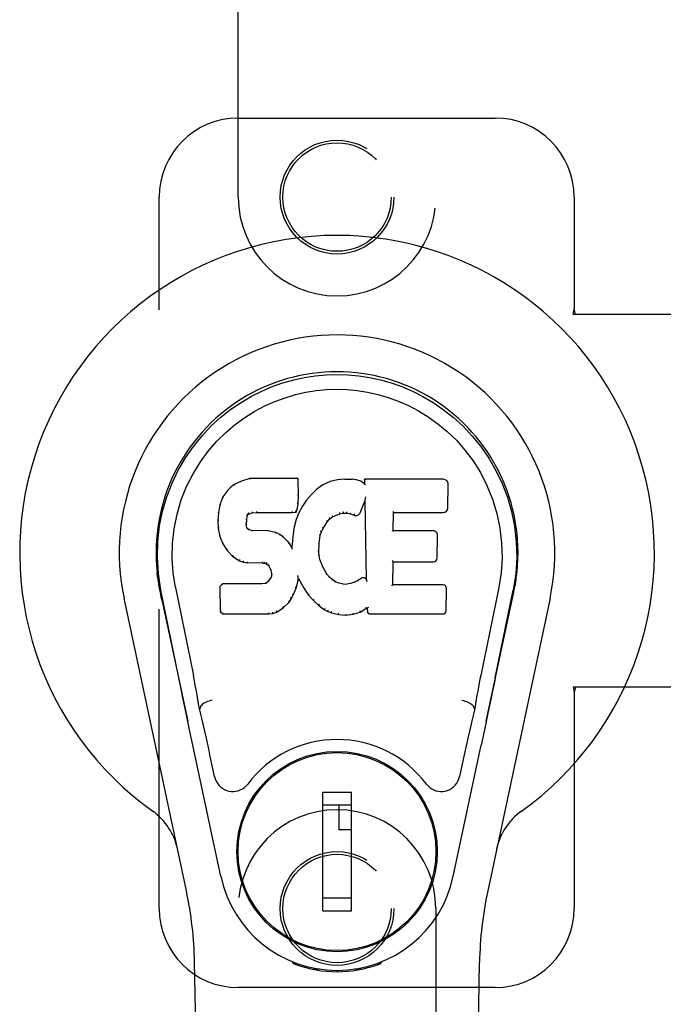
# Model space of a CAD drawing. Header units: inches. Extents: x 0 to 172, y 0 to 111.
# Tile 9 of 23: x 50.62 to 52.66, y 55.35 to 58.47. Entities that reach past the tile are written whole.
import ezdxf

# ---------------------------------------------------------------- set-up
doc = ezdxf.new("R2010")
doc.units = ezdxf.units.IN
doc.header["$LTSCALE"] = 9.468354
doc.header["$MEASUREMENT"] = 0
doc.linetypes.add('HIDDEN', pattern=[0.2, 0.1, -0.1])
doc.layers.add('DOOR_ASSEMBLY_LEFT', color=7, linetype='CONTINUOUS')

msp = doc.modelspace()

# ---------------------------------------------------------------- linework, layer by layer
at = {"layer": 'DOOR_ASSEMBLY_LEFT', "color": 8, "linetype": 'HIDDEN'}
for p, q in [((51.314, 57.9064), (51.314, 59.7639)), ((51.939, 59.7639), (51.939, 57.9064)), ((51.314, 58.1564), (52.1265, 58.1564)), ((51.064, 55.6564), (51.064, 57.9064)), ((52.3765, 57.9064), (52.3765, 57.5533)), ((52.3735, 57.5364), (52.3765, 57.5533)), ((52.3809, 57.5364), (52.3765, 57.5533)), ((52.3735, 57.5364), (52.6944, 57.5364)), ((52.3735, 56.3564), (52.3765, 56.3396)), ((52.6944, 56.3564), (52.3735, 56.3564)), ((52.3809, 56.3564), (52.3765, 56.3396)), ((52.3765, 56.3396), (52.3765, 55.6564)), ((51.314, 53.7989), (51.314, 55.6564)), ((51.939, 55.6564), (51.939, 53.7989)), ((52.1265, 55.4064), (51.314, 55.4064))]:
    msp.add_line(p, q, dxfattribs=at)
at = {"layer": 'DOOR_ASSEMBLY_LEFT', "color": 7, "linetype": 'Continuous'}
for p, q in [((51.2904, 56.9894), (51.2805, 56.9798)), ((51.3015, 56.9971), (51.2904, 56.9894)), ((51.2908, 56.9889), (51.2904, 56.9894)), ((51.3246, 57.0077), (51.3015, 56.9971)), ((51.3018, 56.9965), (51.3015, 56.9971)), ((51.3504, 57.0159), (51.3246, 57.0077)), ((51.3249, 57.0071), (51.3246, 57.0077)), ((51.3505, 57.0153), (51.3504, 57.0159)), ((51.5033, 57.0159), (51.3504, 57.0159)), ((51.5027, 57.0153), (51.5033, 57.0159)), ((51.5045, 56.9611), (51.5033, 57.0159)), ((51.5819, 56.9967), (51.5623, 56.9824)), ((51.6044, 57.0067), (51.5819, 56.9967)), ((51.5823, 56.9962), (51.5819, 56.9967)), ((51.628, 57.0121), (51.6044, 57.0067)), ((51.6046, 57.0061), (51.6044, 57.0067)), ((51.6516, 57.0144), (51.628, 57.0121)), ((51.6281, 57.0115), (51.628, 57.0121)), ((51.6516, 57.0138), (51.6516, 57.0144)), ((51.6516, 57.0144), (51.6756, 57.014)), ((51.6517, 57.0132), (51.6516, 57.0138)), ((51.6755, 57.0134), (51.6756, 57.014)), ((51.6884, 57.012), (51.6756, 57.014)), ((51.6883, 57.0114), (51.6884, 57.012)), ((51.7013, 57.0078), (51.6884, 57.012)), ((51.701, 57.0072), (51.7013, 57.0078)), ((51.7134, 56.9998), (51.7013, 57.0078)), ((51.7131, 57.0138), (51.7134, 56.9998)), ((51.7138, 57.0132), (51.7131, 57.0138)), ((51.9619, 57.0138), (51.7131, 57.0138)), ((51.7134, 56.9998), (51.714, 56.9987)), ((51.9767, 56.9231), (51.978, 56.9974)), ((51.2657, 56.958), (51.256, 56.9334)), ((51.2805, 56.9798), (51.2657, 56.958)), ((51.2663, 56.9577), (51.2657, 56.958)), ((51.281, 56.9794), (51.2805, 56.9798)), ((51.5031, 56.9367), (51.5045, 56.9611)), ((51.5039, 56.9611), (51.5045, 56.9611)), ((51.5452, 56.9661), (51.53, 56.9483)), ((51.5623, 56.9824), (51.5452, 56.9661)), ((51.5456, 56.9656), (51.5452, 56.9661)), ((51.5627, 56.9819), (51.5623, 56.9824)), ((51.7159, 56.9545), (51.7157, 56.9532)), ((51.7161, 56.9559), (51.7159, 56.9545)), ((51.7165, 56.9577), (51.7161, 56.9559)), ((51.7167, 56.9589), (51.7165, 56.9577)), ((51.256, 56.9334), (51.251, 56.9083)), ((51.2566, 56.9332), (51.256, 56.9334)), ((51.5016, 56.9224), (51.5031, 56.9367)), ((51.5025, 56.9367), (51.5031, 56.9367)), ((51.5167, 56.929), (51.5056, 56.9083)), ((51.53, 56.9483), (51.5167, 56.929)), ((51.5172, 56.9287), (51.5167, 56.929)), ((51.5305, 56.9479), (51.53, 56.9483)), ((51.6995, 56.908), (51.7144, 56.9449)), ((51.7149, 56.9477), (51.7144, 56.9449)), ((51.7144, 56.9449), (51.7187, 56.6977)), ((51.7151, 56.9496), (51.715, 56.9491)), ((51.7152, 56.9503), (51.7151, 56.9496)), ((51.7153, 56.951), (51.7152, 56.9503)), ((51.7155, 56.9521), (51.7153, 56.951)), ((51.7157, 56.9532), (51.7155, 56.9521)), ((51.251, 56.9083), (51.2496, 56.8834)), ((51.2516, 56.9082), (51.251, 56.9083)), ((51.3406, 56.8856), (51.3426, 56.8987)), ((51.342, 56.8988), (51.3426, 56.8987)), ((51.3426, 56.8987), (51.3442, 56.902)), ((51.3437, 56.9023), (51.3442, 56.902)), ((51.3442, 56.902), (51.3468, 56.9041)), ((51.3465, 56.9046), (51.3468, 56.9041)), ((51.3468, 56.9041), (51.3581, 56.9075)), ((51.358, 56.9081), (51.3581, 56.9075)), ((51.3581, 56.9075), (51.3715, 56.9086)), ((51.3714, 56.9125), (51.3715, 56.9111)), ((51.3715, 56.9091), (51.3715, 56.9086)), ((51.3715, 56.9086), (51.4844, 56.9086)), ((51.4844, 56.9111), (51.4843, 56.9125)), ((51.4844, 56.9086), (51.4971, 56.9097)), ((51.4844, 56.9091), (51.4844, 56.9086)), ((51.4966, 56.9102), (51.4971, 56.9097)), ((51.5056, 56.9083), (51.497, 56.8865)), ((51.4971, 56.9097), (51.5016, 56.9224)), ((51.501, 56.9225), (51.5016, 56.9224)), ((51.5062, 56.9081), (51.5056, 56.9083)), ((51.6035, 56.8889), (51.6123, 56.8949)), ((51.612, 56.8953), (51.6123, 56.8949)), ((51.6123, 56.8949), (51.6356, 56.9046)), ((51.6355, 56.9051), (51.6356, 56.9046)), ((51.6356, 56.9046), (51.6464, 56.9073)), ((51.6463, 56.9078), (51.6464, 56.9073)), ((51.6464, 56.9073), (51.6573, 56.9071)), ((51.6574, 56.9077), (51.6573, 56.9071)), ((51.6573, 56.9071), (51.6687, 56.9045)), ((51.6689, 56.905), (51.6687, 56.9045)), ((51.6687, 56.9045), (51.6803, 56.9)), ((51.6806, 56.9005), (51.6803, 56.9)), ((51.8043, 56.8513), (51.8053, 56.9085)), ((51.8047, 56.9091), (51.8053, 56.9085)), ((51.8053, 56.9085), (51.9619, 56.9085)), ((51.2496, 56.8834), (51.2508, 56.8584)), ((51.2502, 56.8834), (51.2496, 56.8834)), ((51.3391, 56.8717), (51.3397, 56.8717)), ((51.3396, 56.8656), (51.3402, 56.8657)), ((51.3397, 56.8717), (51.3406, 56.8856)), ((51.3402, 56.8657), (51.3397, 56.8717)), ((51.34, 56.8857), (51.3406, 56.8856)), ((51.3416, 56.8611), (51.3402, 56.8657)), ((51.341, 56.8608), (51.3416, 56.8611)), ((51.3443, 56.8574), (51.3416, 56.8611)), ((51.491, 56.864), (51.4872, 56.8413)), ((51.497, 56.8865), (51.491, 56.864)), ((51.4916, 56.8639), (51.491, 56.864)), ((51.4976, 56.8863), (51.497, 56.8865)), ((51.5824, 56.858), (51.5964, 56.8802)), ((51.5959, 56.8805), (51.5964, 56.8802)), ((51.5964, 56.8802), (51.6035, 56.8889)), ((51.6031, 56.8893), (51.6035, 56.8889)), ((51.2508, 56.8584), (51.2554, 56.8335)), ((51.2514, 56.8584), (51.2508, 56.8584)), ((51.256, 56.8336), (51.2554, 56.8335)), ((51.2554, 56.8335), (51.2647, 56.8098)), ((51.3438, 56.8569), (51.3443, 56.8574)), ((51.3479, 56.8547), (51.3443, 56.8574)), ((51.3477, 56.8541), (51.3479, 56.8547)), ((51.3594, 56.8514), (51.3479, 56.8547)), ((51.3825, 56.8522), (51.3594, 56.8514)), ((51.3594, 56.8508), (51.3594, 56.8514)), ((51.3825, 56.8516), (51.3825, 56.8522)), ((51.4075, 56.8509), (51.3825, 56.8522)), ((51.3825, 56.851), (51.3825, 56.8516)), ((51.4074, 56.8502), (51.4075, 56.8509)), ((51.4326, 56.8453), (51.4075, 56.8509)), ((51.4324, 56.8447), (51.4326, 56.8453)), ((51.4451, 56.8397), (51.4326, 56.8453)), ((51.4448, 56.8391), (51.4451, 56.8397)), ((51.4562, 56.8318), (51.4451, 56.8397)), ((51.4558, 56.8313), (51.4562, 56.8318)), ((51.4743, 56.8136), (51.4562, 56.8318)), ((51.4872, 56.8413), (51.4835, 56.7991)), ((51.4878, 56.8412), (51.4872, 56.8413)), ((51.5699, 56.8107), (51.5734, 56.8362)), ((51.5728, 56.8364), (51.5734, 56.8362)), ((51.5734, 56.8362), (51.5769, 56.8473)), ((51.5764, 56.8476), (51.5769, 56.8473)), ((51.5769, 56.8473), (51.5824, 56.858)), ((51.5819, 56.8583), (51.5824, 56.858)), ((51.8037, 56.8507), (51.8043, 56.8513)), ((51.9309, 56.8513), (51.8043, 56.8513)), ((51.943, 56.7646), (51.9443, 56.8377)), ((51.2652, 56.81), (51.2647, 56.8098)), ((51.2647, 56.8098), (51.2787, 56.7884)), ((51.4739, 56.8132), (51.4743, 56.8136)), ((51.4835, 56.7991), (51.4743, 56.8136)), ((51.484, 56.7972), (51.4835, 56.7991)), ((51.5687, 56.7846), (51.5699, 56.8107)), ((51.5693, 56.8107), (51.5699, 56.8107)), ((51.2792, 56.7888), (51.2787, 56.7884)), ((51.2787, 56.7884), (51.2965, 56.7701)), ((51.2968, 56.7705), (51.2965, 56.7701)), ((51.2965, 56.7701), (51.3179, 56.7562)), ((51.5681, 56.7846), (51.5687, 56.7846)), ((51.5697, 56.7724), (51.5687, 56.7846)), ((51.5691, 56.7723), (51.5697, 56.7724)), ((51.5723, 56.7606), (51.5697, 56.7724)), ((51.3181, 56.7567), (51.3179, 56.7562)), ((51.3179, 56.7562), (51.3305, 56.7516)), ((51.3306, 56.7521), (51.3305, 56.7516)), ((51.3305, 56.7516), (51.3434, 56.7494)), ((51.3435, 56.75), (51.3434, 56.7494)), ((51.3912, 56.749), (51.3434, 56.7494)), ((51.3912, 56.7495), (51.3912, 56.749)), ((51.3912, 56.749), (51.3976, 56.7483)), ((51.3977, 56.7489), (51.3976, 56.7483)), ((51.3976, 56.7483), (51.4027, 56.7466)), ((51.4029, 56.7471), (51.4027, 56.7466)), ((51.4027, 56.7466), (51.4071, 56.7433)), ((51.4075, 56.7437), (51.4071, 56.7433)), ((51.4071, 56.7433), (51.4111, 56.7387)), ((51.4116, 56.739), (51.4111, 56.7387)), ((51.4111, 56.7387), (51.4169, 56.727)), ((51.5718, 56.7604), (51.5723, 56.7606)), ((51.5818, 56.7366), (51.5723, 56.7606)), ((51.5812, 56.7363), (51.5818, 56.7366)), ((51.5942, 56.7142), (51.5818, 56.7366)), ((51.8025, 56.6797), (51.8038, 56.7527)), ((51.8033, 56.7533), (51.8038, 56.7527)), ((51.8038, 56.7527), (51.9309, 56.7527)), ((51.4175, 56.7271), (51.4169, 56.727)), ((51.4169, 56.727), (51.4193, 56.7137)), ((51.4188, 56.7079), (51.417, 56.7026)), ((51.4193, 56.7137), (51.4188, 56.7079)), ((51.4194, 56.7077), (51.4188, 56.7079)), ((51.4199, 56.7137), (51.4193, 56.7137)), ((51.5026, 56.7088), (51.5024, 56.7098)), ((51.5028, 56.7081), (51.5026, 56.7088)), ((51.5029, 56.7074), (51.5028, 56.7081)), ((51.503, 56.7068), (51.5029, 56.7074)), ((51.5032, 56.7062), (51.503, 56.7068)), ((51.5033, 56.7056), (51.5032, 56.7062)), ((51.5034, 56.7048), (51.5033, 56.7056)), ((51.5937, 56.7139), (51.5942, 56.7142)), ((51.6021, 56.7049), (51.5942, 56.7142)), ((51.6016, 56.7045), (51.6021, 56.7049)), ((51.6114, 56.6965), (51.6021, 56.7049)), ((51.0629, 56.6808), (51.0624, 56.6836)), ((51.0625, 56.6835), (51.0639, 56.6764)), ((51.065, 56.6699), (51.0629, 56.6808)), ((51.2637, 56.6828), (51.2557, 56.6747)), ((51.2557, 56.6747), (51.2571, 56.5954)), ((51.2563, 56.6745), (51.2557, 56.6747)), ((51.3254, 56.6834), (51.2637, 56.6828)), ((51.2639, 56.6822), (51.2637, 56.6828)), ((51.3861, 56.6837), (51.3254, 56.6834)), ((51.3254, 56.6828), (51.3254, 56.6834)), ((51.3254, 56.6828), (51.3254, 56.6822)), ((51.3997, 56.6848), (51.3861, 56.6837)), ((51.3861, 56.683), (51.3861, 56.6837)), ((51.3861, 56.683), (51.3862, 56.6825)), ((51.4042, 56.6872), (51.3997, 56.6848)), ((51.3999, 56.6841), (51.3997, 56.6848)), ((51.4087, 56.6916), (51.4042, 56.6872)), ((51.4046, 56.6867), (51.4042, 56.6872)), ((51.417, 56.7026), (51.4087, 56.6916)), ((51.4092, 56.6912), (51.4087, 56.6916)), ((51.4175, 56.7023), (51.417, 56.7026)), ((51.4968, 56.6701), (51.5037, 56.694)), ((51.5031, 56.6941), (51.5037, 56.694)), ((51.5037, 56.694), (51.5042, 56.7)), ((51.5042, 56.7), (51.5038, 56.7019)), ((51.5042, 56.7), (51.5234, 56.666)), ((51.611, 56.696), (51.6114, 56.6965)), ((51.6216, 56.6896), (51.6114, 56.6965)), ((51.6213, 56.6891), (51.6216, 56.6896)), ((51.6327, 56.6852), (51.6216, 56.6896)), ((51.6326, 56.6846), (51.6327, 56.6852)), ((51.6449, 56.683), (51.6327, 56.6852)), ((51.6449, 56.6824), (51.6449, 56.683)), ((51.6449, 56.683), (51.6573, 56.6825)), ((51.6694, 56.6844), (51.6573, 56.6825)), ((51.6574, 56.6819), (51.6573, 56.6825)), ((51.6813, 56.6882), (51.6694, 56.6844)), ((51.6695, 56.6837), (51.6694, 56.6844)), ((51.6927, 56.6934), (51.6813, 56.6882)), ((51.6816, 56.6876), (51.6813, 56.6882)), ((51.7031, 56.7006), (51.6927, 56.6934)), ((51.693, 56.6929), (51.6927, 56.6934)), ((51.7034, 56.7001), (51.7031, 56.7006)), ((51.7187, 56.6977), (51.7187, 56.6976)), ((51.7193, 56.6956), (51.7187, 56.6976)), ((51.7214, 56.6901), (51.7207, 56.6923)), ((51.8019, 56.6791), (51.8025, 56.6797)), ((51.9625, 56.6797), (51.8025, 56.6797)), ((52.1881, 56.6702), (52.1905, 56.6836)), ((52.1905, 56.6836), (52.1891, 56.6764)), ((51.0656, 56.6668), (51.065, 56.6699)), ((51.0662, 56.6637), (51.0656, 56.6668)), ((51.0675, 56.6571), (51.0662, 56.6637)), ((51.0706, 56.6424), (51.0675, 56.6571)), ((51.126, 56.386), (51.0695, 56.6629)), ((51.115, 56.6721), (51.172, 56.3931)), ((51.4818, 56.6361), (51.4876, 56.6473)), ((51.4871, 56.6475), (51.4876, 56.6473)), ((51.4876, 56.6473), (51.4968, 56.6701)), ((51.4963, 56.6703), (51.4968, 56.6701)), ((51.5239, 56.6663), (51.5234, 56.666)), ((51.5234, 56.666), (51.5366, 56.6472)), ((51.537, 56.6476), (51.5366, 56.6472)), ((51.5366, 56.6472), (51.5519, 56.6303)), ((51.9716, 56.597), (51.9729, 56.6691)), ((52.138, 56.6721), (52.081, 56.3931)), ((52.127, 56.386), (52.1835, 56.6629)), ((52.1824, 56.6424), (52.1854, 56.6571)), ((52.1854, 56.6571), (52.187, 56.6649)), ((52.187, 56.6649), (52.1875, 56.6676)), ((52.1875, 56.6676), (52.1881, 56.6702)), ((51.15, 55.7119), (50.9526, 56.6378)), ((51.0726, 56.6329), (51.0706, 56.6424)), ((51.0726, 56.6329), (51.1545, 56.2486)), ((51.4566, 56.6082), (51.4745, 56.6255)), ((51.474, 56.6259), (51.4745, 56.6255)), ((51.4745, 56.6255), (51.4818, 56.6361)), ((51.4813, 56.6364), (51.4818, 56.6361)), ((51.5523, 56.6307), (51.5519, 56.6303)), ((51.5519, 56.6303), (51.5689, 56.6152)), ((51.5693, 56.6156), (51.5689, 56.6152)), ((51.5689, 56.6152), (51.5872, 56.6012)), ((52.0985, 56.2486), (52.1803, 56.6329)), ((52.3003, 56.6378), (52.103, 55.7119)), ((52.1804, 56.6329), (52.1824, 56.6424)), ((51.2577, 56.5957), (51.2571, 56.5954)), ((51.2571, 56.5954), (51.2647, 56.588)), ((51.2649, 56.5886), (51.2647, 56.588)), ((51.2647, 56.588), (51.4109, 56.588)), ((51.4108, 56.5906), (51.4107, 56.592)), ((51.4108, 56.5886), (51.4109, 56.588)), ((51.4109, 56.588), (51.4236, 56.5897)), ((51.4235, 56.5903), (51.4236, 56.5897)), ((51.4236, 56.5897), (51.4358, 56.594)), ((51.4355, 56.5945), (51.4358, 56.594)), ((51.4358, 56.594), (51.4566, 56.6082)), ((51.4563, 56.6087), (51.4566, 56.6082)), ((51.5875, 56.6017), (51.5872, 56.6012)), ((51.5872, 56.6012), (51.5977, 56.5959)), ((51.5979, 56.5964), (51.5977, 56.5959)), ((51.5977, 56.5959), (51.6087, 56.5921)), ((51.6089, 56.5926), (51.6087, 56.5921)), ((51.6087, 56.5921), (51.631, 56.5865)), ((51.6311, 56.587), (51.631, 56.5865)), ((51.631, 56.5865), (51.6539, 56.5839)), ((51.6539, 56.5878), (51.6539, 56.5845)), ((51.6539, 56.5839), (51.677, 56.5871)), ((51.6539, 56.5845), (51.6539, 56.5839)), ((51.6769, 56.5876), (51.677, 56.5871)), ((51.677, 56.5871), (51.6992, 56.594)), ((51.6989, 56.5945), (51.6992, 56.594)), ((51.6992, 56.594), (51.7178, 56.6051)), ((51.7176, 56.6057), (51.7178, 56.6051)), ((51.7178, 56.6051), (51.7222, 56.6051)), ((51.7227, 56.6057), (51.7222, 56.6051)), ((51.7222, 56.6051), (51.7223, 56.597)), ((51.7314, 56.588), (51.9625, 56.588)), ((51.1931, 56.2893), (51.191, 56.2889)), ((52.0599, 56.2893), (52.0619, 56.2889)), ((52.0928, 56.2215), (52.0825, 56.1729)), ((51.2588, 55.7582), (51.1705, 56.1729)), ((51.9942, 55.7582), (52.0825, 56.1729)), ((51.2392, 56.0735), (51.2245, 56.1426)), ((51.4788, 56.1167), (51.4788, 56.1123)), ((51.7741, 56.1167), (51.7741, 56.1123)), ((52.0285, 56.1426), (52.0138, 56.0735)), ((51.5812, 55.6496), (51.5812, 56.0236)), ((51.6718, 56.0236), (51.5812, 56.0236)), ((51.6718, 55.6496), (51.6718, 56.0236)), ((51.3464, 55.9842), (51.3507, 55.9842)), ((51.5812, 55.9842), (51.6718, 55.9842)), ((51.6324, 55.9842), (51.6324, 55.9055)), ((51.9022, 55.9842), (51.9066, 55.9842)), ((51.6718, 55.9055), (51.6324, 55.9055)), ((51.3464, 55.6889), (51.3507, 55.6889)), ((51.6718, 55.6889), (51.5812, 55.6889)), ((51.9022, 55.6889), (51.9066, 55.6889)), ((51.5812, 55.6496), (51.6718, 55.6496)), ((51.4788, 55.5565), (51.4788, 55.5608)), ((51.7741, 55.5565), (51.7741, 55.5608)), ((51.248, 51.347), (51.1757, 55.4863)), ((51.4877, 55.483), (51.485, 55.4886)), ((51.4913, 55.4861), (51.4912, 55.4815)), ((51.5718, 55.4649), (51.5508, 55.4645)), ((51.6265, 55.4606), (51.6265, 55.4566)), ((51.7021, 55.4645), (51.6812, 55.4649)), ((51.7617, 55.4861), (51.7617, 55.4815)), ((51.768, 55.4886), (51.7652, 55.483)), ((52.005, 51.347), (52.0772, 55.4863))]:
    msp.add_line(p, q, dxfattribs=at)
for points in [[(51.0695, 56.6628), (51.0613, 56.7155), (51.0581, 56.7672), (51.0595, 56.8175), (51.0651, 56.8662), (51.0747, 56.9134), (51.088, 56.9588), (51.1046, 57.002), (51.1243, 57.043), (51.1469, 57.0818), (51.172, 57.1181), (51.1994, 57.1518), (51.2286, 57.1826), (51.2592, 57.2105), (51.2908, 57.2354), (51.323, 57.2573), (51.3556, 57.2764), (51.3885, 57.2929), (51.4217, 57.3069), (51.4554, 57.3187), (51.4893, 57.3282), (51.5231, 57.3356), (51.5572, 57.3408), (51.5918, 57.344), (51.6265, 57.3451)], [(51.6265, 57.3451), (51.6607, 57.344), (51.6951, 57.3409), (51.7294, 57.3357), (51.7637, 57.3283), (51.7975, 57.3187), (51.8312, 57.3069), (51.8648, 57.2927), (51.898, 57.276), (51.9306, 57.2569), (51.9627, 57.235), (51.9946, 57.2098), (52.0253, 57.1816), (52.0544, 57.1508), (52.0816, 57.1172), (52.1067, 57.0807), (52.1293, 57.0417), (52.149, 57.0004), (52.1656, 56.957), (52.1786, 56.912), (52.188, 56.8652), (52.1936, 56.8165), (52.1949, 56.7663), (52.1916, 56.7149), (52.1835, 56.6628)], [(51.115, 56.6721), (51.1077, 56.7178), (51.1046, 56.7639), (51.1056, 56.8106), (51.1107, 56.8573), (51.1202, 56.9036), (51.1337, 56.9486), (51.1507, 56.9913), (51.171, 57.0316), (51.194, 57.0688), (51.2192, 57.103), (51.2461, 57.134), (51.2745, 57.162), (51.3041, 57.1871), (51.3346, 57.2093), (51.3659, 57.2289), (51.3978, 57.2458), (51.4299, 57.2601), (51.4623, 57.272), (51.4949, 57.2817), (51.5276, 57.2891), (51.5602, 57.2943), (51.5928, 57.2974), (51.6254, 57.2985), (51.6579, 57.2976), (51.6904, 57.2946), (51.7228, 57.2896), (51.7553, 57.2824), (51.7877, 57.273), (51.8201, 57.2613), (51.8521, 57.2472), (51.8837, 57.2308), (51.9148, 57.2117), (51.9454, 57.1898), (51.9752, 57.165), (52.0039, 57.1372), (52.0311, 57.1063), (52.0567, 57.0722), (52.0801, 57.0349), (52.1008, 56.9943), (52.1184, 56.9511), (52.1321, 56.9062), (52.1418, 56.8598)], [(51.2908, 56.9889), (51.291, 56.989), (51.2911, 56.989), (51.2913, 56.989), (51.2915, 56.989), (51.2917, 56.9889), (51.292, 56.9887)], [(51.3019, 56.9965), (51.302, 56.9966), (51.3021, 56.9966), (51.3022, 56.9965), (51.3024, 56.9965), (51.3026, 56.9964), (51.3028, 56.9962)], [(51.3249, 57.0071), (51.325, 57.0071), (51.3251, 57.0071), (51.3252, 57.007), (51.3253, 57.0069), (51.3254, 57.0068), (51.3256, 57.0066)], [(51.3505, 57.0153), (51.3505, 57.0153), (51.3506, 57.0152), (51.3506, 57.0151), (51.3507, 57.015), (51.3507, 57.0149), (51.3508, 57.0147)], [(51.5021, 57.0153), (51.502, 57.0153), (51.5017, 57.0152), (51.5015, 57.0151), (51.5013, 57.015), (51.501, 57.0149), (51.5008, 57.0147)], [(51.5832, 56.9959), (51.583, 56.996), (51.5828, 56.9962), (51.5826, 56.9962), (51.5825, 56.9962), (51.5824, 56.9962), (51.5822, 56.9962)], [(51.6052, 57.0056), (51.6051, 57.0058), (51.605, 57.0059), (51.6049, 57.006), (51.6048, 57.006), (51.6047, 57.0061), (51.6046, 57.0061)], [(51.6284, 57.0109), (51.6284, 57.0111), (51.6283, 57.0112), (51.6283, 57.0113), (51.6282, 57.0114), (51.6282, 57.0114), (51.6281, 57.0115)], [(51.6754, 57.0128), (51.6754, 57.0129), (51.6754, 57.0131), (51.6755, 57.0132), (51.6755, 57.0133), (51.6755, 57.0133), (51.6755, 57.0134)], [(51.6878, 57.0109), (51.6879, 57.011), (51.688, 57.0111), (51.6881, 57.0113), (51.6881, 57.0113), (51.6882, 57.0114), (51.6883, 57.0114)], [(51.7002, 57.0068), (51.7003, 57.0069), (51.7005, 57.0071), (51.7006, 57.0072), (51.7008, 57.0072), (51.7009, 57.0072), (51.701, 57.0072)], [(51.7158, 57.0126), (51.7155, 57.0128), (51.7153, 57.0129), (51.715, 57.013), (51.7148, 57.0131), (51.7146, 57.0132), (51.7144, 57.0132)], [(51.716, 56.9963), (51.7157, 56.9968), (51.7155, 56.9972), (51.7152, 56.9976), (51.7149, 56.9979), (51.7147, 56.9982), (51.7144, 56.9984)], [(51.2663, 56.9578), (51.2665, 56.958), (51.2667, 56.9581), (51.267, 56.9582), (51.2673, 56.9582), (51.2677, 56.9582), (51.268, 56.9582)], [(51.281, 56.9795), (51.2812, 56.9796), (51.2814, 56.9797), (51.2816, 56.9797), (51.2819, 56.9797), (51.2822, 56.9796), (51.2824, 56.9795)], [(51.5039, 56.9611), (51.5038, 56.9615), (51.5036, 56.9618), (51.5033, 56.9621), (51.5029, 56.9623), (51.5024, 56.9625), (51.5019, 56.9625)], [(51.5471, 56.9657), (51.5468, 56.9658), (51.5465, 56.9658), (51.5463, 56.9659), (51.546, 56.9658), (51.5458, 56.9658), (51.5456, 56.9656)], [(51.5639, 56.9818), (51.5636, 56.982), (51.5634, 56.982), (51.5632, 56.9821), (51.563, 56.9821), (51.5628, 56.982), (51.5627, 56.9819)], [(51.2567, 56.9332), (51.2568, 56.9335), (51.2571, 56.9337), (51.2574, 56.9339), (51.2577, 56.934), (51.2581, 56.934), (51.2585, 56.934)], [(51.501, 56.9226), (51.5009, 56.923), (51.5008, 56.9234), (51.5005, 56.9237), (51.5001, 56.924), (51.4996, 56.9242), (51.499, 56.9243)], [(51.5025, 56.9367), (51.5025, 56.9371), (51.5023, 56.9375), (51.502, 56.9378), (51.5016, 56.938), (51.5011, 56.9382), (51.5006, 56.9382)], [(51.5189, 56.929), (51.5185, 56.9291), (51.5182, 56.9292), (51.5179, 56.9291), (51.5176, 56.929), (51.5174, 56.9289), (51.5172, 56.9287)], [(51.532, 56.9481), (51.5317, 56.9482), (51.5314, 56.9482), (51.5312, 56.9482), (51.5309, 56.9482), (51.5307, 56.9481), (51.5305, 56.9479)], [(51.715, 56.9491), (51.715, 56.9489), (51.715, 56.9487), (51.7149, 56.9486)], [(51.7149, 56.9486), (51.7149, 56.9483), (51.7149, 56.9481), (51.7149, 56.948)], [(51.2516, 56.9083), (51.2517, 56.9086), (51.252, 56.9089), (51.2523, 56.9091), (51.2527, 56.9092), (51.2531, 56.9093), (51.2536, 56.9093)], [(51.3401, 56.9008), (51.3406, 56.9007), (51.3411, 56.9004), (51.3415, 56.9001), (51.3418, 56.8998), (51.342, 56.8994), (51.342, 56.899)], [(51.3421, 56.905), (51.3427, 56.9047), (51.3432, 56.9043), (51.3435, 56.9038), (51.3438, 56.9034), (51.3439, 56.9029), (51.3438, 56.9025)], [(51.3455, 56.9078), (51.3459, 56.9074), (51.3461, 56.907), (51.3464, 56.9065), (51.3466, 56.9061), (51.3467, 56.9056), (51.3467, 56.9052), (51.3467, 56.9049), (51.3466, 56.9047)], [(51.3576, 56.9114), (51.3578, 56.911), (51.3579, 56.9105), (51.358, 56.91), (51.3581, 56.9095), (51.3581, 56.909), (51.3581, 56.9085), (51.3581, 56.9082), (51.358, 56.9081)], [(51.3715, 56.9111), (51.3715, 56.9106), (51.3715, 56.9101), (51.3715, 56.9097), (51.3715, 56.9094), (51.3715, 56.9092), (51.3715, 56.9091)], [(51.4844, 56.9091), (51.4844, 56.9092), (51.4844, 56.9094), (51.4844, 56.9097), (51.4844, 56.9101), (51.4844, 56.9106), (51.4844, 56.9111)], [(51.4967, 56.9105), (51.4968, 56.9108), (51.4967, 56.9111), (51.4966, 56.9115), (51.4964, 56.9119), (51.4962, 56.9123), (51.4959, 56.9127), (51.4956, 56.9131), (51.4952, 56.9134)], [(51.5079, 56.9086), (51.5076, 56.9087), (51.5072, 56.9087), (51.5069, 56.9086), (51.5066, 56.9085), (51.5063, 56.9083), (51.5061, 56.908)], [(51.6031, 56.8894), (51.6033, 56.8896), (51.6033, 56.89), (51.6032, 56.8903), (51.6031, 56.8907), (51.6028, 56.8911), (51.6025, 56.8915), (51.6021, 56.8919), (51.6017, 56.8921)], [(51.612, 56.8954), (51.6122, 56.8956), (51.6122, 56.8959), (51.6122, 56.8963), (51.6121, 56.8967), (51.6119, 56.8972), (51.6117, 56.8976), (51.6114, 56.8981), (51.611, 56.8985)], [(51.6355, 56.9051), (51.6356, 56.9052), (51.6357, 56.9055), (51.6357, 56.9059), (51.6356, 56.9063), (51.6355, 56.9068), (51.6353, 56.9074), (51.6351, 56.9079), (51.6348, 56.9084)], [(51.6464, 56.9078), (51.6464, 56.9079), (51.6464, 56.9082), (51.6464, 56.9085), (51.6464, 56.909), (51.6464, 56.9095), (51.6463, 56.9101), (51.6462, 56.9107), (51.6461, 56.9112)], [(51.6574, 56.9077), (51.6573, 56.9078), (51.6573, 56.908), (51.6573, 56.9084), (51.6573, 56.9088), (51.6573, 56.9094), (51.6574, 56.91), (51.6575, 56.9105), (51.6576, 56.911)], [(51.6689, 56.905), (51.6687, 56.9051), (51.6687, 56.9054), (51.6687, 56.9058), (51.6687, 56.9062), (51.6688, 56.9067), (51.669, 56.9073), (51.6692, 56.9078), (51.6695, 56.9083)], [(51.6813, 56.9037), (51.681, 56.9033), (51.6808, 56.9028), (51.6806, 56.9023), (51.6804, 56.9018), (51.6803, 56.9013), (51.6803, 56.9009), (51.6804, 56.9006), (51.6806, 56.9005)], [(51.8027, 56.9124), (51.803, 56.9122), (51.8032, 56.912), (51.8035, 56.9118), (51.8037, 56.9115), (51.8039, 56.9113), (51.8041, 56.911)], [(51.8041, 56.911), (51.8043, 56.9108), (51.8044, 56.9105), (51.8045, 56.9103), (51.8046, 56.91), (51.8047, 56.9098), (51.8047, 56.9097)], [(51.2502, 56.8834), (51.2503, 56.8838), (51.2505, 56.8841), (51.2508, 56.8843), (51.2512, 56.8845), (51.2517, 56.8847), (51.2521, 56.8847)], [(51.3372, 56.873), (51.3376, 56.873), (51.3381, 56.8728), (51.3385, 56.8726), (51.3388, 56.8724), (51.339, 56.872), (51.3391, 56.8716)], [(51.3376, 56.8666), (51.338, 56.8666), (51.3385, 56.8666), (51.3388, 56.8664), (51.3391, 56.8662), (51.3394, 56.866), (51.3395, 56.8657)], [(51.338, 56.8873), (51.3385, 56.8872), (51.339, 56.887), (51.3394, 56.8868), (51.3397, 56.8864), (51.3399, 56.8861), (51.34, 56.8856)], [(51.3392, 56.8613), (51.3396, 56.8614), (51.3399, 56.8614), (51.3402, 56.8613), (51.3405, 56.8612), (51.3407, 56.8611), (51.3409, 56.8609)], [(51.4936, 56.8648), (51.4931, 56.8648), (51.4927, 56.8648), (51.4923, 56.8646), (51.492, 56.8644), (51.4918, 56.8642), (51.4916, 56.8638)], [(51.4995, 56.887), (51.499, 56.8871), (51.4987, 56.887), (51.4983, 56.8869), (51.498, 56.8868), (51.4977, 56.8865), (51.4976, 56.8862)], [(51.5819, 56.8584), (51.582, 56.8588), (51.5819, 56.8592), (51.5817, 56.8597), (51.5813, 56.8601), (51.5808, 56.8604), (51.5802, 56.8607)], [(51.5959, 56.8805), (51.596, 56.8808), (51.596, 56.8812), (51.5959, 56.8815), (51.5957, 56.8819), (51.5954, 56.8822), (51.5951, 56.8826), (51.5947, 56.8828), (51.5943, 56.883)], [(51.2514, 56.8585), (51.2515, 56.8588), (51.2517, 56.8592), (51.252, 56.8595), (51.2524, 56.8598), (51.2529, 56.8599), (51.2534, 56.86)], [(51.256, 56.8337), (51.256, 56.8341), (51.2562, 56.8345), (51.2564, 56.8349), (51.2568, 56.8352), (51.2573, 56.8354), (51.2579, 56.8355)], [(51.3424, 56.8569), (51.3427, 56.857), (51.3429, 56.8571), (51.3432, 56.8571), (51.3434, 56.8571), (51.3436, 56.8571), (51.3437, 56.857)], [(51.3468, 56.8537), (51.3469, 56.8538), (51.3471, 56.854), (51.3472, 56.854), (51.3474, 56.8541), (51.3475, 56.8541), (51.3476, 56.8541)], [(51.3591, 56.8502), (51.3592, 56.8504), (51.3592, 56.8505), (51.3592, 56.8506), (51.3593, 56.8507), (51.3593, 56.8508), (51.3594, 56.8508)], [(51.4072, 56.8497), (51.4072, 56.8498), (51.4072, 56.85), (51.4073, 56.8501), (51.4073, 56.8502), (51.4074, 56.8502), (51.4074, 56.8502)], [(51.4318, 56.8442), (51.4319, 56.8444), (51.432, 56.8446), (51.4321, 56.8447), (51.4322, 56.8447), (51.4323, 56.8447), (51.4324, 56.8447)], [(51.4438, 56.8388), (51.4441, 56.839), (51.4443, 56.8391), (51.4444, 56.8391), (51.4445, 56.8392), (51.4447, 56.8392), (51.4448, 56.8391)], [(51.4545, 56.8312), (51.4547, 56.8313), (51.455, 56.8314), (51.4552, 56.8314), (51.4554, 56.8315), (51.4556, 56.8314), (51.4557, 56.8314)], [(51.4897, 56.8423), (51.4892, 56.8423), (51.4888, 56.8422), (51.4884, 56.842), (51.4881, 56.8418), (51.4879, 56.8415), (51.4877, 56.8411)], [(51.5728, 56.8364), (51.5728, 56.8368), (51.5726, 56.8372), (51.5723, 56.8375), (51.5719, 56.8378), (51.5714, 56.838), (51.5709, 56.8382)], [(51.5764, 56.8476), (51.5764, 56.848), (51.5763, 56.8485), (51.576, 56.8489), (51.5756, 56.8492), (51.5751, 56.8495), (51.5746, 56.8497)], [(51.8017, 56.85), (51.8019, 56.8502), (51.8022, 56.8504), (51.8024, 56.8505), (51.8026, 56.8505), (51.8028, 56.8506), (51.803, 56.8506)], [(52.1418, 56.8598), (52.1472, 56.8124), (52.1484, 56.7648), (52.1453, 56.7181), (52.138, 56.6721)], [(51.2652, 56.8101), (51.2652, 56.8105), (51.2653, 56.811), (51.2655, 56.8114), (51.2659, 56.8118), (51.2664, 56.8121), (51.267, 56.8123)], [(51.4723, 56.8133), (51.4726, 56.8134), (51.4729, 56.8135), (51.4732, 56.8135), (51.4734, 56.8134), (51.4736, 56.8134), (51.4738, 56.8132)], [(51.5693, 56.8107), (51.5692, 56.8111), (51.569, 56.8115), (51.5687, 56.8118), (51.5683, 56.812), (51.5678, 56.8122), (51.5673, 56.8122)], [(51.2791, 56.7888), (51.279, 56.7891), (51.279, 56.7894), (51.2791, 56.7898), (51.2793, 56.7902), (51.2796, 56.7905), (51.2799, 56.7909), (51.2803, 56.7911), (51.2807, 56.7914)], [(51.2968, 56.7706), (51.2967, 56.7708), (51.2966, 56.7712), (51.2967, 56.7715), (51.2968, 56.772), (51.297, 56.7724), (51.2973, 56.7728), (51.2977, 56.7732), (51.2981, 56.7735)], [(51.4854, 56.7926), (51.4849, 56.7945), (51.4847, 56.7954), (51.4844, 56.7961), (51.4842, 56.7967), (51.4841, 56.7971)], [(51.5681, 56.7846), (51.568, 56.785), (51.5678, 56.7853), (51.5675, 56.7855), (51.5671, 56.7857), (51.5666, 56.7859), (51.5661, 56.7859)], [(51.5691, 56.7724), (51.569, 56.7727), (51.5687, 56.773), (51.5684, 56.7732), (51.568, 56.7733), (51.5676, 56.7734), (51.5672, 56.7734)], [(51.3181, 56.7568), (51.318, 56.7569), (51.3179, 56.7572), (51.3179, 56.7576), (51.318, 56.7581), (51.3182, 56.7586), (51.3184, 56.759), (51.3187, 56.7595), (51.319, 56.7599)], [(51.3306, 56.7521), (51.3305, 56.7523), (51.3305, 56.7525), (51.3305, 56.7529), (51.3305, 56.7533), (51.3306, 56.7539), (51.3307, 56.7544), (51.3309, 56.755), (51.3312, 56.7554)], [(51.3435, 56.75), (51.3435, 56.7501), (51.3434, 56.7503), (51.3434, 56.7506), (51.3434, 56.7511), (51.3435, 56.7516), (51.3435, 56.7522), (51.3436, 56.7528), (51.3437, 56.7533)], [(51.3912, 56.7495), (51.3912, 56.7496), (51.3912, 56.7498), (51.3912, 56.7502), (51.3912, 56.7506), (51.3912, 56.7512), (51.3913, 56.7518), (51.3913, 56.7523), (51.3913, 56.7529)], [(51.3977, 56.7489), (51.3976, 56.749), (51.3976, 56.7492), (51.3976, 56.7496), (51.3976, 56.7501), (51.3977, 56.7506), (51.3978, 56.7512), (51.398, 56.7517), (51.3981, 56.7522)], [(51.4029, 56.7472), (51.4028, 56.7474), (51.4027, 56.7477), (51.4027, 56.7481), (51.4028, 56.7485), (51.403, 56.749), (51.4033, 56.7495), (51.4035, 56.7499), (51.4039, 56.7503)], [(51.4076, 56.7437), (51.4074, 56.744), (51.4073, 56.7444), (51.4074, 56.7448), (51.4076, 56.7451), (51.4078, 56.7455), (51.4081, 56.7459), (51.4085, 56.7463), (51.4089, 56.7465)], [(51.4115, 56.7391), (51.4114, 56.7395), (51.4115, 56.74), (51.4118, 56.7404), (51.4121, 56.7408), (51.4126, 56.7412), (51.4132, 56.7415)], [(51.5717, 56.7605), (51.5716, 56.7607), (51.5713, 56.7609), (51.571, 56.7611), (51.5707, 56.7612), (51.5703, 56.7612), (51.5699, 56.7612)], [(51.5812, 56.7364), (51.581, 56.7366), (51.5808, 56.7367), (51.5805, 56.7369), (51.5802, 56.7369), (51.5798, 56.7369), (51.5794, 56.7368)], [(51.8013, 56.7567), (51.8015, 56.7565), (51.8018, 56.7562), (51.802, 56.756), (51.8023, 56.7558), (51.8025, 56.7555), (51.8027, 56.7553)], [(51.8027, 56.7553), (51.8028, 56.755), (51.803, 56.7548), (51.8031, 56.7545), (51.8032, 56.7543), (51.8032, 56.7541), (51.8032, 56.7539)], [(51.0624, 56.6836), (51.0613, 56.6899), (51.0603, 56.6962), (51.0593, 56.7025), (51.0585, 56.7087), (51.0577, 56.7149), (51.057, 56.7211)], [(51.4175, 56.7273), (51.4175, 56.7277), (51.4177, 56.7281), (51.418, 56.7284), (51.4184, 56.7287), (51.4188, 56.729), (51.4194, 56.7291)], [(51.4195, 56.7078), (51.4196, 56.7081), (51.4199, 56.7083), (51.4202, 56.7085), (51.4205, 56.7086), (51.4209, 56.7087), (51.4214, 56.7087)], [(51.4199, 56.7138), (51.42, 56.7142), (51.4202, 56.7145), (51.4205, 56.7148), (51.4209, 56.715), (51.4214, 56.7151), (51.4219, 56.7152)], [(51.5036, 56.7037), (51.5036, 56.704), (51.5035, 56.7042), (51.5034, 56.7048)], [(51.592, 56.7141), (51.5924, 56.7142), (51.5927, 56.7142), (51.593, 56.7142), (51.5932, 56.7142), (51.5934, 56.7141), (51.5936, 56.7139)], [(52.1905, 56.6836), (52.1916, 56.69), (52.1927, 56.6963), (52.1936, 56.7026), (52.1945, 56.7089), (52.1953, 56.715), (52.196, 56.7211)], [(51.2566, 56.6747), (51.2568, 56.6749), (51.257, 56.675), (51.2573, 56.6751), (51.2576, 56.6751), (51.258, 56.6751), (51.2583, 56.675)], [(51.264, 56.6822), (51.2641, 56.6821), (51.2642, 56.6821), (51.2644, 56.682), (51.2645, 56.6819), (51.2646, 56.6818), (51.2648, 56.6816)], [(51.3999, 56.6841), (51.4, 56.6841), (51.4001, 56.6841), (51.4002, 56.684), (51.4003, 56.6839), (51.4004, 56.6838), (51.4005, 56.6836)], [(51.4047, 56.6867), (51.4048, 56.6868), (51.405, 56.6868), (51.4052, 56.6867), (51.4054, 56.6867), (51.4056, 56.6866), (51.4058, 56.6865)], [(51.4092, 56.6912), (51.4094, 56.6913), (51.4096, 56.6914), (51.4099, 56.6915), (51.4101, 56.6914), (51.4104, 56.6914), (51.4107, 56.6913)], [(51.4176, 56.7024), (51.4178, 56.7026), (51.418, 56.7027), (51.4183, 56.7028), (51.4186, 56.7028), (51.4189, 56.7028), (51.4193, 56.7028)], [(51.5031, 56.6942), (51.5031, 56.6946), (51.5029, 56.695), (51.5026, 56.6953), (51.5022, 56.6956), (51.5017, 56.6958), (51.5012, 56.6959)], [(51.5038, 56.7021), (51.5038, 56.7022), (51.5038, 56.7024), (51.5038, 56.7026), (51.5038, 56.7027), (51.5037, 56.703), (51.5037, 56.7032), (51.5037, 56.7035), (51.5036, 56.7037)], [(51.6002, 56.7045), (51.6005, 56.7046), (51.6008, 56.7046), (51.601, 56.7047), (51.6012, 56.7047), (51.6015, 56.7046), (51.6016, 56.7044)], [(51.6098, 56.6959), (51.6101, 56.696), (51.6104, 56.6961), (51.6105, 56.6961), (51.6107, 56.6961), (51.6109, 56.6961), (51.6111, 56.696)], [(51.6204, 56.6887), (51.6206, 56.6889), (51.6208, 56.689), (51.6209, 56.6891), (51.6211, 56.6891), (51.6212, 56.6891), (51.6213, 56.6891)], [(51.632, 56.6841), (51.6321, 56.6842), (51.6323, 56.6844), (51.6323, 56.6845), (51.6324, 56.6845), (51.6325, 56.6846), (51.6326, 56.6846)], [(51.6447, 56.6818), (51.6447, 56.682), (51.6447, 56.6821), (51.6448, 56.6822), (51.6448, 56.6823), (51.6448, 56.6823), (51.6449, 56.6824)], [(51.6575, 56.6813), (51.6574, 56.6815), (51.6574, 56.6816), (51.6574, 56.6817), (51.6574, 56.6818), (51.6574, 56.6819), (51.6574, 56.6819)], [(51.67, 56.6832), (51.6699, 56.6834), (51.6698, 56.6835), (51.6698, 56.6836), (51.6697, 56.6837), (51.6696, 56.6837), (51.6696, 56.6837)], [(51.6823, 56.6872), (51.6822, 56.6873), (51.682, 56.6874), (51.6819, 56.6875), (51.6818, 56.6876), (51.6817, 56.6876), (51.6816, 56.6876)], [(51.6939, 56.6925), (51.6937, 56.6927), (51.6935, 56.6928), (51.6934, 56.6929), (51.6932, 56.6929), (51.6931, 56.6929), (51.693, 56.6929)], [(51.7186, 56.6978), (51.7179, 56.6987), (51.7172, 56.6994), (51.7165, 56.7001), (51.7158, 56.7007), (51.7151, 56.7012), (51.7143, 56.7016), (51.7135, 56.702), (51.7127, 56.7022), (51.7119, 56.7025), (51.7111, 56.7026), (51.7103, 56.7027), (51.7095, 56.7027)], [(51.7207, 56.6923), (51.7203, 56.6932), (51.72, 56.6941), (51.7197, 56.6947), (51.7195, 56.6952)], [(51.7999, 56.6785), (51.8002, 56.6786), (51.8004, 56.6788), (51.8007, 56.6789), (51.8009, 56.679), (51.8011, 56.679), (51.8013, 56.679)], [(51.4871, 56.6475), (51.4872, 56.6479), (51.487, 56.6484), (51.4868, 56.6488), (51.4864, 56.6492), (51.4858, 56.6495), (51.4853, 56.6497)], [(51.4963, 56.6702), (51.4963, 56.6707), (51.4962, 56.6711), (51.4959, 56.6715), (51.4955, 56.6719), (51.495, 56.6721), (51.4944, 56.6723)], [(51.5238, 56.6663), (51.5237, 56.6667), (51.5238, 56.6672), (51.5241, 56.6677), (51.5245, 56.6681), (51.525, 56.6685), (51.5255, 56.6687)], [(51.537, 56.6476), (51.5369, 56.6479), (51.5369, 56.6482), (51.537, 56.6486), (51.5372, 56.649), (51.5374, 56.6494), (51.5378, 56.6497), (51.5382, 56.65), (51.5386, 56.6502)], [(51.4562, 56.6086), (51.4564, 56.6089), (51.4565, 56.6093), (51.4564, 56.6097), (51.4563, 56.6101), (51.4561, 56.6105), (51.4558, 56.6109), (51.4554, 56.6113), (51.455, 56.6116)], [(51.474, 56.6258), (51.4742, 56.6262), (51.4742, 56.6265), (51.4741, 56.6269), (51.4739, 56.6273), (51.4737, 56.6277), (51.4733, 56.628), (51.473, 56.6283), (51.4725, 56.6285)], [(51.4813, 56.6363), (51.4815, 56.6368), (51.4814, 56.6373), (51.4811, 56.6378), (51.4807, 56.6382), (51.4802, 56.6385), (51.4796, 56.6388)], [(51.5522, 56.6307), (51.5521, 56.631), (51.5521, 56.6313), (51.5521, 56.6317), (51.5523, 56.6321), (51.5525, 56.6325), (51.5528, 56.6328), (51.5532, 56.6332), (51.5537, 56.6335)], [(51.5693, 56.6156), (51.5691, 56.6159), (51.5691, 56.6162), (51.5691, 56.6166), (51.5693, 56.617), (51.5695, 56.6174), (51.5698, 56.6179), (51.5702, 56.6182), (51.5706, 56.6185)], [(51.2577, 56.5961), (51.2578, 56.5964), (51.258, 56.5968), (51.2582, 56.5971), (51.2586, 56.5975), (51.2591, 56.5977), (51.2597, 56.5979)], [(51.2649, 56.5887), (51.2648, 56.5888), (51.2647, 56.5891), (51.2647, 56.5894), (51.2648, 56.5897), (51.2649, 56.5901), (51.265, 56.5906)], [(51.265, 56.5906), (51.2651, 56.5908), (51.2652, 56.5911), (51.2653, 56.5913), (51.2655, 56.5915), (51.2656, 56.5918), (51.2657, 56.592)], [(51.4108, 56.5886), (51.4108, 56.5887), (51.4109, 56.5889), (51.4109, 56.5892), (51.4109, 56.5896), (51.4108, 56.5901), (51.4108, 56.5906)], [(51.4235, 56.5903), (51.4236, 56.5904), (51.4236, 56.5906), (51.4236, 56.591), (51.4236, 56.5914), (51.4235, 56.592), (51.4234, 56.5925), (51.4232, 56.5931), (51.423, 56.5936)], [(51.4355, 56.5945), (51.4357, 56.5947), (51.4358, 56.595), (51.4358, 56.5954), (51.4357, 56.5959), (51.4355, 56.5964), (51.4352, 56.5968), (51.435, 56.5973), (51.4346, 56.5977)], [(51.5875, 56.6017), (51.5873, 56.6019), (51.5873, 56.6023), (51.5873, 56.6026), (51.5874, 56.6031), (51.5876, 56.6035), (51.5879, 56.604), (51.5882, 56.6044), (51.5886, 56.6048)], [(51.5979, 56.5964), (51.5978, 56.5965), (51.5977, 56.5968), (51.5977, 56.5972), (51.5978, 56.5977), (51.598, 56.5982), (51.5982, 56.5987), (51.5984, 56.5992), (51.5987, 56.5996)], [(51.6089, 56.5926), (51.6088, 56.5928), (51.6087, 56.593), (51.6087, 56.5934), (51.6088, 56.5939), (51.6089, 56.5945), (51.6091, 56.595), (51.6093, 56.5955), (51.6095, 56.5959)], [(51.6311, 56.587), (51.6311, 56.5871), (51.631, 56.5873), (51.631, 56.5877), (51.631, 56.5882), (51.6311, 56.5887), (51.6312, 56.5893), (51.6314, 56.5898), (51.6315, 56.5903)], [(51.6764, 56.591), (51.6766, 56.5906), (51.6767, 56.5901), (51.6769, 56.5896), (51.677, 56.589), (51.677, 56.5885), (51.677, 56.5881), (51.677, 56.5878), (51.6769, 56.5876)], [(51.6981, 56.5977), (51.6984, 56.5973), (51.6987, 56.5969), (51.6989, 56.5964), (51.6991, 56.5959), (51.6992, 56.5954), (51.6992, 56.595), (51.6991, 56.5947), (51.699, 56.5945)], [(51.7171, 56.6091), (51.7172, 56.6089), (51.7173, 56.6086), (51.7174, 56.6084), (51.7174, 56.6082), (51.7175, 56.6079), (51.7176, 56.6077)], [(51.7176, 56.6077), (51.7177, 56.6072), (51.7178, 56.6068), (51.7178, 56.6064), (51.7178, 56.6061), (51.7177, 56.6058), (51.7177, 56.6057)], [(51.7233, 56.6077), (51.7231, 56.6074), (51.723, 56.6072), (51.7229, 56.6069), (51.7228, 56.6067), (51.7228, 56.6065), (51.7227, 56.6063)], [(51.7247, 56.6091), (51.7244, 56.6089), (51.7242, 56.6086), (51.7239, 56.6084), (51.7237, 56.6082), (51.7235, 56.6079), (51.7233, 56.6077)], [(51.1705, 56.1729), (51.1602, 56.2215), (51.1546, 56.248), (51.1492, 56.2738), (51.144, 56.2988), (51.139, 56.3227), (51.1343, 56.3453), (51.13, 56.3664), (51.126, 56.3859)], [(52.127, 56.3859), (52.123, 56.3664), (52.1186, 56.3453), (52.1139, 56.3227), (52.109, 56.2988), (52.1037, 56.2738), (52.0983, 56.248), (52.0928, 56.2215)], [(51.2318, 56.3149), (51.2268, 56.3139), (51.2218, 56.3126), (51.217, 56.311), (51.2125, 56.3092), (51.2082, 56.3071), (51.2044, 56.3049), (51.2011, 56.3025), (51.1983, 56.2999), (51.1961, 56.2974), (51.1944, 56.2948), (51.1934, 56.2922), (51.1931, 56.2896)], [(52.0211, 56.3149), (52.0262, 56.3139), (52.0312, 56.3126), (52.036, 56.311), (52.0405, 56.3092), (52.0447, 56.3071), (52.0485, 56.3049), (52.0519, 56.3025), (52.0547, 56.2999), (52.0569, 56.2974), (52.0585, 56.2948), (52.0595, 56.2922), (52.0598, 56.2896)], [(51.1931, 56.2896), (51.1931, 56.2895), (51.1931, 56.2895), (51.1931, 56.2894), (51.1931, 56.2893), (51.1931, 56.2893), (51.1931, 56.2893)], [(52.0599, 56.2893), (52.0599, 56.2893), (52.0599, 56.2893), (52.0599, 56.2894), (52.0598, 56.2895), (52.0598, 56.2895), (52.0598, 56.2896)], [(51.2392, 56.0735), (51.2413, 56.0661), (51.2442, 56.0592), (51.2479, 56.0527), (51.2525, 56.0467), (51.2577, 56.0414), (51.2636, 56.0368), (51.27, 56.033), (51.2768, 56.03), (51.284, 56.0279), (51.2913, 56.0268), (51.2988, 56.0266), (51.3062, 56.0273), (51.3135, 56.029), (51.3205, 56.0317), (51.3271, 56.0351), (51.3333, 56.0394), (51.3388, 56.0444), (51.3438, 56.0502)], [(51.9092, 56.0502), (51.9142, 56.0444), (51.9197, 56.0394), (51.9259, 56.0351), (51.9325, 56.0316), (51.9395, 56.029), (51.9468, 56.0273), (51.9542, 56.0266), (51.9616, 56.0268), (51.969, 56.0279), (51.9762, 56.03), (51.983, 56.033), (51.9894, 56.0368), (51.9953, 56.0414), (52.0005, 56.0468), (52.0051, 56.0527), (52.0088, 56.0592), (52.0117, 56.0661), (52.0138, 56.0735)], [(51.4877, 55.483), (51.488, 55.4828), (51.49, 55.482)], [(51.49, 55.482), (51.4916, 55.4814), (51.4935, 55.4807), (51.4956, 55.4799)], [(51.4949, 55.483), (51.4949, 55.4829), (51.4949, 55.4828), (51.4949, 55.4825), (51.495, 55.4822), (51.495, 55.4818), (51.4951, 55.4814), (51.4951, 55.4808), (51.4952, 55.4802), (51.4952, 55.48)], [(51.7574, 55.4799), (51.7594, 55.4807), (51.7614, 55.4814), (51.763, 55.482), (51.7642, 55.4825), (51.765, 55.4828), (51.7652, 55.483)], [(51.7578, 55.48), (51.7578, 55.4805), (51.7579, 55.4811), (51.7579, 55.4816), (51.758, 55.4821), (51.758, 55.4824), (51.758, 55.4827), (51.7581, 55.4829), (51.7581, 55.4829)]]:
    msp.add_lwpolyline(points, dxfattribs=at)
at = {"layer": 'DOOR_ASSEMBLY_LEFT', "color": 8, "linetype": 'HIDDEN'}
for centre, radius in [((51.6265, 57.9064), 0.18), ((51.6265, 57.9064), 0.1715), ((51.6265, 55.6564), 0.18), ((51.6265, 55.6564), 0.1715)]:
    msp.add_circle(centre, radius, dxfattribs=at)
at = {"layer": 'DOOR_ASSEMBLY_LEFT', "color": 7, "linetype": 'Continuous'}
for radius in [0.3169, 0.313]:
    msp.add_circle((51.6265, 55.8366), radius, dxfattribs=at)
at = {"layer": 'DOOR_ASSEMBLY_LEFT', "color": 8, "linetype": 'HIDDEN'}
for centre, radius, start, end in [((51.314, 57.9064), 0.25, 90, 180), ((52.1265, 57.9064), 0.25, 0, 90), ((51.6265, 57.9064), 0.3125, 180, 360), ((51.6265, 55.6564), 0.3125, 0, 180), ((51.314, 55.6564), 0.25, 180, 270), ((52.1265, 55.6564), 0.25, 270, 360)]:
    msp.add_arc(centre, radius, start, end, dxfattribs=at)
at = {"layer": 'DOOR_ASSEMBLY_LEFT', "color": 7, "linetype": 'Continuous'}
for centre, radius, start, end in [((51.6265, 56.7814), 1.0039, 305.5066, 234.4934), ((51.6265, 56.7814), 0.689, 347.9703, 192.0297), ((51.6265, 56.7814), 0.5727, 353.9465, 186.0535), ((51.6265, 55.8366), 0.3543, 37.0812, 142.9188), ((50.9291, 55.8039), 0.1969, 12.0297, 54.4934), ((52.3239, 55.8039), 0.1969, 125.5066, 167.9703), ((51.6265, 55.8366), 0.3759, 192.0247, 347.9753), ((49.9948, 55.4657), 1.1811, 1, 12.0297), ((53.2582, 55.4657), 1.1811, 167.9703, 179), ((51.6265, 55.8369), 0.3803, 249.8689, 290.1311)]:
    msp.add_arc(centre, radius, start, end, dxfattribs=at)
for centre, major_axis, ratio, start_param, end_param in [((51.5007, 57.0153), (0.00197, 0), 0.025114, -0.786719, -0.024118), ((51.7157, 57.0132), (0.00197, 0), 0.025118, -3.116464, -2.325954), ((51.716, 56.9974), (0.00199, -0.00132), 0.020652, -3.102743, -2.463868), ((51.9619, 56.9977), (0, 0.0161), 0.999848, -1.588252, 0), ((51.2714, 56.9653), (0.00508, 0.00754), 0.00518, -3.14111, -2.996917), ((51.2877, 56.986), (0.0068, 0.00655), 0.004742, -3.141162, -3.013964), ((51.2607, 56.9437), (0.0041, 0.0105), 0.004273, -3.141291, -3.020229), ((51.7148, 56.9528), (-0.00007, 0.00508), 0.009159, -3.095969, -2.840226), ((51.9619, 56.9233), (0, 0.0148), 0.999848, -3.141593, -1.588252), ((51.343, 56.9052), (0.00095, 0.00638), 0.007192, -3.355813, -3.142604), ((51.3458, 56.9066), (0.00209, 0.00429), 0.008578, -3.403109, -3.143347), ((51.3503, 56.9078), (0.00383, 0.00321), 0.007171, 2.96981, 3.140158), ((51.4973, 56.9122), (0.00068, 0.00203), 0.016088, -3.702354, -3.152114), ((51.5019, 56.9311), (0.00094, 0.00857), 0.005495, -3.302393, -3.142137), ((51.6859, 56.9135), (0, 0.0146), 0.999848, -3.533459, -1.953533), ((51.8047, 56.911), (0, 0.00197), 0.017455, -3.939332, -3.159046), ((51.337, 56.874), (-0.00257, 0.00839), 0.005552, -3.300311, -3.142126), ((51.3375, 56.8658), (-0.00357, 0.00494), 0.007846, -3.360933, -3.142764), ((51.6074, 56.8946), (0.00432, 0.00532), 0.00577, -3.304466, -3.142382), ((51.2541, 56.8438), (-0.0019, 0.0101), 0.004568, -3.141227, -3.008321), ((51.3386, 56.8608), (0.00526, -0.0039), 0.006775, -0.176276, -0.000946), ((51.3422, 56.8557), (0.00548, -0.00159), 0.007025, -0.140966, -0.001177), ((51.8017, 56.8507), (0.00197, 0), 0.025118, -0.815639, -0.025129), ((51.9309, 56.8379), (0, 0.0133), 0.999848, -1.588252, 0), ((51.2618, 56.8189), (-0.00347, 0.00889), 0.004705, -3.141171, -3.003628), ((51.4674, 56.8196), (-0.00642, 0.00646), 0.004954, -3.275719, -3.142061), ((51.4857, 56.7945), (-0.00174, 0.00274), 0.015087, 0.04445, 0.369523), ((51.398, 56.7509), (0.00499, -0.00375), 0.005785, 0.000903, 0.134339), ((51.4079, 56.7463), (-0.00361, 0.00727), 0.005338, -3.141007, -2.984653), ((51.8033, 56.7553), (0, 0.00197), 0.017455, -3.939332, -3.159046), ((51.9309, 56.7648), (0, 0.0121), 0.999848, -3.141593, -1.588252), ((51.4163, 56.7339), (-0.0012, 0.00679), 0.006717, -3.140718, -2.94213), ((51.422, 56.715), (0.00258, 0.00729), 0.006297, -3.140888, -2.96164), ((51.4205, 56.7214), (0.00064, 0.00765), 0.00631, -3.140878, -2.958148), ((51.5871, 56.7217), (-0.00658, 0.0078), 0.004485, -3.264946, -3.141961), ((51.2583, 56.6764), (0.00193, 0.00197), 0.017814, -3.134444, -2.607219), ((51.2667, 56.6822), (0.00281, 0.00005), 0.01516, -3.135583, -2.872341), ((51.4109, 56.6902), (0.00634, 0.00347), 0.005821, -3.140857, -3.001014), ((51.4215, 56.7077), (0.00397, 0.00532), 0.007145, -3.140627, -2.942612), ((51.504, 56.7043), (0.0009, 0.0101), 0.004701, -3.278265, -3.141973), ((51.5041, 56.7054), (0.00028, 0.00351), 0.012838, -3.478921, -3.183776), ((51.7095, 56.6919), (0, 0.0108), 0.999848, 0, 0.641022), ((51.7213, 56.6925), (-0.00202, 0.00309), 0.013288, 0.045758, 0.45434), ((51.8, 56.6791), (0.00197, 0), 0.025118, -0.815639, -0.025129), ((51.9625, 56.6693), (0, 0.0104), 0.999848, -1.588252, 0), ((51.2576, 56.5985), (-0.00002, 0.00277), 0.015238, -3.135438, -2.613777), ((51.2629, 56.5906), (0.00197, -0.00197), 0.012341, 0.005109, 0.263735), ((51.7208, 56.6077), (0.00322, 0.00197), 0.009111, 3.002961, 3.139027), ((51.7314, 56.5972), (0, 0.00913), 0.999848, -4.694933, -3.141593), ((51.7227, 56.6077), (0, 0.00197), 0.017455, -3.124139, -2.343853), ((51.9625, 56.5972), (0, 0.00913), 0.999848, -3.141593, -1.588252), ((51.1878, 56.1426), (-0.0476, 0.3543), 0.069304, -1.154204, -0.794713), ((52.0651, 56.1426), (0.0476, 0.3543), 0.069304, 0.794713, 1.154204), ((51.1991, 56.1426), (-0.0758, 0.3543), 0.068378, -1.585432, -1.159525), ((52.0538, 56.1426), (0.0758, 0.3543), 0.068378, 1.159525, 1.585432)]:
    msp.add_ellipse(centre, major_axis=major_axis, ratio=ratio, start_param=start_param, end_param=end_param, dxfattribs=at)

doc.saveas('drawing.dxf')
